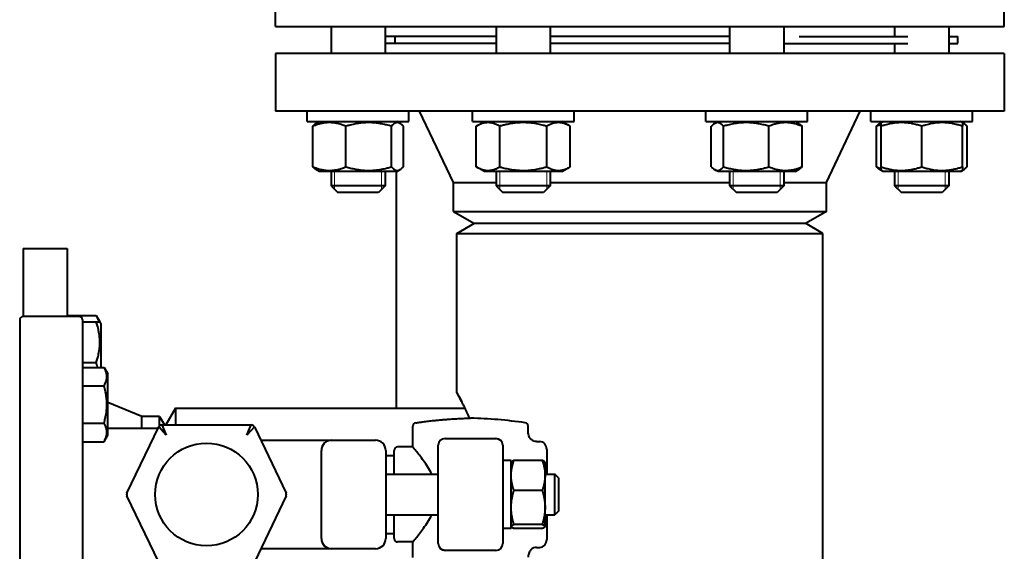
# Model space of a CAD drawing. Header units: millimetres. Extents: x -4428 to 4131, y -3615 to 4038.
# Tile 166 of 172: x 3646 to 3936, y 2931 to 3088. Entities that reach past the tile are written whole.
import ezdxf

# ---------------------------------------------------------------- set-up
doc = ezdxf.new("R2010")
doc.units = ezdxf.units.MM
doc.linetypes.add('K5LT_BASIC', pattern=[0])
doc.linetypes.add('K5LT_THIN', pattern=[0])
doc.layers.add('Системный слой', color=7, linetype='Continuous')

# ---------------------------------------------------------------- blocks, each defined once
blk = doc.blocks.new('U9')
at = {"layer": 'Системный слой', "color": 150, "linetype": 'K5LT_BASIC', "lineweight": 40, "true_color": 0x0080ff}
for p, q in [((3721.43, 3085.57), (3721.43, 3096.57)), ((3936.43, 3085.57), (3936.43, 3096.57)), ((3721.43, 3085.57), (3828.93, 3085.57)), ((3737.78, 3085.57), (3737.78, 3077.57)), ((3753.78, 3085.57), (3753.78, 3077.57)), ((3786.49, 3085.57), (3786.49, 3077.57)), ((3802.49, 3085.57), (3802.49, 3077.57)), ((3828.93, 3085.57), (3936.43, 3085.57)), ((3855.37, 3085.57), (3855.37, 3077.57)), ((3871.37, 3085.57), (3871.37, 3077.57)), ((3904.08, 3085.57), (3904.08, 3082.57)), ((3920.08, 3085.57), (3920.08, 3077.57)), ((3786.49, 3082.57), (3753.78, 3082.57)), ((3753.78, 3082.57), (3753.78, 3080.57)), ((3756.67, 3080.57), (3756.67, 3082.57)), ((3855.37, 3082.57), (3802.49, 3082.57)), ((3875.93, 3082.57), (3907.93, 3082.57)), ((3920.08, 3082.57), (3922.67, 3082.57)), ((3922.67, 3080.57), (3922.67, 3082.57)), ((3786.49, 3080.57), (3753.78, 3080.57)), ((3855.37, 3080.57), (3802.49, 3080.57)), ((3871.37, 3080.57), (3907.93, 3080.57)), ((3904.08, 3080.57), (3904.08, 3077.57)), ((3920.08, 3080.57), (3922.67, 3080.57)), ((3721.43, 3077.57), (3721.43, 3060.57)), ((3936.43, 3077.57), (3721.43, 3077.57)), ((3936.43, 3077.57), (3936.43, 3060.57)), ((3936.43, 3060.57), (3721.43, 3060.57)), ((3730.78, 3057.57), (3730.78, 3060.57)), ((3760.78, 3057.57), (3760.78, 3060.57)), ((3773.93, 3039.57), (3763.93, 3060.57)), ((3779.49, 3057.57), (3779.49, 3060.57)), ((3809.49, 3057.57), (3809.49, 3060.57)), ((3848.37, 3057.57), (3848.37, 3060.57)), ((3878.37, 3057.57), (3878.37, 3060.57)), ((3883.93, 3039.57), (3893.93, 3060.57)), ((3897.08, 3057.57), (3897.08, 3060.57)), ((3927.08, 3057.57), (3927.08, 3060.57)), ((3730.78, 3057.57), (3760.78, 3057.57)), ((3732.4, 3044.19), (3732.4, 3056.15)), ((3733.36, 3056.98), (3734.38, 3057.57)), ((3733.78, 3057.23), (3734.38, 3057.57)), ((3742.2, 3044.19), (3742.2, 3056.15)), ((3755.58, 3044.19), (3755.58, 3056.15)), ((3758.2, 3056.98), (3757.18, 3057.57)), ((3759.17, 3044.19), (3759.17, 3056.15)), ((3779.49, 3057.57), (3809.49, 3057.57)), ((3780.63, 3056.15), (3783.09, 3057.57)), ((3780.63, 3044.19), (3780.63, 3056.15)), ((3787.56, 3044.19), (3787.56, 3056.15)), ((3801.42, 3044.19), (3801.42, 3056.15)), ((3808.35, 3056.15), (3805.89, 3057.57)), ((3808.35, 3044.19), (3808.35, 3056.15)), ((3848.37, 3057.57), (3878.37, 3057.57)), ((3849.99, 3044.19), (3849.99, 3056.15)), ((3850.95, 3056.98), (3851.97, 3057.57)), ((3853.57, 3044.19), (3853.57, 3056.15)), ((3866.96, 3044.19), (3866.96, 3056.15)), ((3875.8, 3056.98), (3874.77, 3057.57)), ((3876.76, 3044.19), (3876.76, 3056.15)), ((3897.08, 3057.57), (3927.08, 3057.57)), ((3897.08, 3057.57), (3897.08, 3057.57)), ((3898.7, 3044.19), (3898.7, 3056.15)), ((3899.66, 3056.98), (3900.08, 3057.23)), ((3900.08, 3057.23), (3900.68, 3057.57)), ((3900.08, 3056.15), (3900.08, 3057.23)), ((3900.08, 3044.19), (3900.08, 3056.15)), ((3912.08, 3044.19), (3912.08, 3056.15)), ((3924.08, 3057.23), (3923.48, 3057.57)), ((3924.5, 3056.98), (3924.08, 3057.23)), ((3924.08, 3057.23), (3924.08, 3056.15)), ((3924.08, 3044.19), (3924.08, 3056.15)), ((3925.46, 3044.19), (3925.46, 3056.15)), ((3734.38, 3042.77), (3733.36, 3043.36)), ((3734.38, 3042.77), (3733.78, 3043.12)), ((3757.18, 3042.77), (3734.38, 3042.77)), ((3737.78, 3042.77), (3737.78, 3038.57)), ((3753.78, 3042.77), (3753.78, 3038.57)), ((3757.12, 2973.07), (3757.12, 3042.77)), ((3757.18, 3042.77), (3758.2, 3043.36)), ((3783.09, 3042.77), (3780.63, 3044.19)), ((3805.89, 3042.77), (3783.09, 3042.77)), ((3786.49, 3042.77), (3786.49, 3038.57)), ((3802.49, 3042.77), (3802.49, 3038.57)), ((3805.89, 3042.77), (3808.35, 3044.19)), ((3851.97, 3042.77), (3850.95, 3043.36)), ((3855.31, 3042.77), (3851.97, 3042.77)), ((3874.77, 3042.77), (3855.31, 3042.77)), ((3855.37, 3042.77), (3855.37, 3038.57)), ((3871.37, 3042.77), (3871.37, 3038.57)), ((3874.77, 3042.77), (3875.8, 3043.36)), ((3900.68, 3042.77), (3899.66, 3043.36)), ((3900.08, 3043.12), (3900.08, 3044.19)), ((3900.68, 3042.77), (3900.08, 3043.12)), ((3912.08, 3042.77), (3900.68, 3042.77)), ((3904.08, 3042.77), (3904.08, 3038.57)), ((3923.48, 3042.77), (3912.08, 3042.77)), ((3920.08, 3042.77), (3920.08, 3038.57)), ((3923.48, 3042.77), (3924.5, 3043.36)), ((3923.48, 3042.77), (3924.08, 3043.12)), ((3924.08, 3044.19), (3924.08, 3043.12)), ((3773.93, 3039.57), (3786.49, 3039.57)), ((3773.93, 3031.04), (3773.93, 3039.57)), ((3802.49, 3039.57), (3855.37, 3039.57)), ((3871.37, 3039.57), (3883.93, 3039.57)), ((3883.93, 3031.04), (3883.93, 3039.57)), ((3753.78, 3038.57), (3737.78, 3038.57)), ((3737.78, 3038.57), (3739.78, 3036.57)), ((3751.78, 3036.57), (3739.78, 3036.57)), ((3753.78, 3038.57), (3751.78, 3036.57)), ((3753.78, 3038.57), (3751.78, 3036.57)), ((3802.49, 3038.57), (3786.49, 3038.57)), ((3786.49, 3038.57), (3788.49, 3036.57)), ((3800.49, 3036.57), (3788.49, 3036.57)), ((3802.49, 3038.57), (3800.49, 3036.57)), ((3871.37, 3038.57), (3855.37, 3038.57)), ((3855.37, 3038.57), (3857.37, 3036.57)), ((3869.37, 3036.57), (3857.37, 3036.57)), ((3871.37, 3038.57), (3869.37, 3036.57)), ((3920.08, 3038.57), (3904.08, 3038.57)), ((3904.08, 3038.57), (3906.08, 3036.57)), ((3918.08, 3036.57), (3906.08, 3036.57)), ((3920.08, 3038.57), (3918.08, 3036.57)), ((3920.08, 3038.57), (3918.08, 3036.57)), ((3773.93, 3031.04), (3779.93, 3027.57)), ((3773.93, 3031.04), (3883.93, 3031.04)), ((3883.93, 3031.04), (3877.93, 3027.57)), ((3774.93, 3024.57), (3780.13, 3027.57)), ((3779.93, 3027.57), (3877.93, 3027.57)), ((3882.93, 3024.57), (3877.73, 3027.57)), ((3774.93, 2977.57), (3774.93, 3024.57)), ((3774.93, 3024.57), (3828.93, 3024.57)), ((3828.93, 3024.57), (3882.93, 3024.57)), ((3882.93, 2687.57), (3882.93, 3024.57)), ((3646.93, 3020.07), (3646.93, 3000.07)), ((3646.93, 3020.07), (3659.93, 3020.07)), ((3659.93, 3020.07), (3659.93, 3000.07)), ((3645.93, 2999.07), (3645.93, 2896.07)), ((3663.43, 3000.07), (3646.93, 3000.07)), ((3659.93, 3000.32), (3668.51, 3000.32)), ((3664.43, 2999.07), (3664.43, 2896.07)), ((3664.43, 2998.46), (3668.51, 2998.46)), ((3668.51, 3000.32), (3669.58, 2998.46)), ((3668.51, 2998.46), (3669.58, 2998.46)), ((3669.58, 2998.46), (3669.93, 2997.86)), ((3669.93, 2986.46), (3669.93, 2997.86)), ((3664.43, 2986.46), (3668.51, 2986.46)), ((3669.93, 2985.06), (3669.93, 2986.46)), ((3664.43, 2985.06), (3670.81, 2985.06)), ((3670.81, 2985.06), (3671.93, 2983.11)), ((3671.66, 2983.59), (3671.93, 2983.11)), ((3671.93, 2965.06), (3671.93, 2983.11)), ((3664.43, 2979.57), (3670.81, 2979.57)), ((3681.93, 2970.57), (3671.93, 2974.66)), ((3691.93, 2973.07), (3689.04, 2968.07)), ((3691.93, 2973.07), (3777.28, 2973.07)), ((3691.93, 2973.07), (3691.93, 2972.47)), ((3691.93, 2972.47), (3691.93, 2968.07)), ((3687.2, 2970.57), (3681.93, 2970.57)), ((3681.93, 2967.07), (3681.93, 2970.57)), ((3687.2, 2970.57), (3688.64, 2968.07)), ((3687.2, 2967.84), (3687.2, 2970.57)), ((3664.43, 2968.6), (3670.81, 2968.6)), ((3686.73, 2967.07), (3671.93, 2967.07)), ((3677.58, 2948), (3686.94, 2967.5)), ((3689.1, 2965.07), (3686.94, 2967.5)), ((3687.84, 2968.07), (3714.25, 2968.07)), ((3687.84, 2968.07), (3689.1, 2965.07)), ((3712.99, 2965.07), (3714.25, 2968.07)), ((3715.16, 2967.5), (3712.99, 2965.07)), ((3715.16, 2967.5), (3724.51, 2948)), ((3761.93, 2961.57), (3761.93, 2967.71)), ((3795.93, 2966.05), (3795.93, 2967.71)), ((3664.43, 2963.12), (3670.81, 2963.12)), ((3670.81, 2963.12), (3671.93, 2965.06)), ((3717.04, 2963.57), (3737.93, 2963.57)), ((3737.93, 2963.57), (3750.93, 2963.57)), ((3771.43, 2964.07), (3786.43, 2964.07)), ((3798.39, 2963.16), (3799.43, 2963.16)), ((3734.93, 2934.57), (3734.93, 2960.57)), ((3735.29, 2962), (3735.29, 2962)), ((3753.93, 2960.57), (3753.93, 2934.57)), ((3756.43, 2953.57), (3756.43, 2960.57)), ((3761.93, 2961.57), (3757.43, 2961.57)), ((3769.43, 2962.07), (3769.43, 2962.07)), ((3769.43, 2960.07), (3769.43, 2962.07)), ((3788.43, 2962.07), (3788.43, 2960.07)), ((3801.43, 2960.85), (3801.43, 2954.21)), ((3753.93, 2959.07), (3756.43, 2959.07)), ((3769.43, 2935.07), (3769.43, 2960.07)), ((3788.43, 2960.07), (3788.43, 2935.07)), ((3790.93, 2957.57), (3788.43, 2957.57)), ((3790.93, 2937.57), (3790.93, 2957.57)), ((3800.08, 2957.62), (3791.78, 2957.62)), ((3790.93, 2957.07), (3790.96, 2957.13)), ((3800.93, 2957.07), (3800.9, 2957.13)), ((3800.93, 2953.2), (3800.93, 2957.07)), ((3753.93, 2953.57), (3769.43, 2953.57)), ((3800.93, 2953.57), (3803.86, 2953.57)), ((3800.93, 2943.75), (3800.93, 2953.2)), ((3801.43, 2954.21), (3801.43, 2953.57)), ((3803.86, 2947.57), (3803.86, 2953.57)), ((3804.93, 2952.5), (3803.86, 2953.57)), ((3804.93, 2952.5), (3804.93, 2947.57)), ((3800.08, 2948.77), (3791.78, 2948.77)), ((3686.94, 2927.64), (3677.58, 2947.14)), ((3724.51, 2947.14), (3715.16, 2927.64)), ((3803.86, 2941.57), (3803.86, 2947.57)), ((3804.93, 2947.57), (3804.93, 2942.65)), ((3800.93, 2938.13), (3800.93, 2943.75)), ((3753.93, 2941.57), (3769.43, 2941.57)), ((3756.43, 2934.57), (3756.43, 2941.57)), ((3800.93, 2941.57), (3803.86, 2941.57)), ((3801.43, 2941.57), (3801.43, 2940.93)), ((3801.43, 2940.93), (3801.43, 2934.29)), ((3804.93, 2942.65), (3803.86, 2941.57)), ((3790.93, 2937.57), (3788.43, 2937.57)), ((3790.93, 2938.07), (3790.96, 2938.01)), ((3800.08, 2938.73), (3791.78, 2938.73)), ((3800.08, 2937.53), (3791.78, 2937.53)), ((3800.93, 2938.07), (3800.9, 2938.01)), ((3800.93, 2938.07), (3800.93, 2938.13)), ((3753.93, 2936.07), (3756.43, 2936.07)), ((3769.43, 2933.07), (3769.43, 2935.07)), ((3788.43, 2935.07), (3788.43, 2933.07)), ((3737.93, 2931.57), (3717.04, 2931.57)), ((3750.93, 2931.57), (3737.93, 2931.57)), ((3761.93, 2933.57), (3757.43, 2933.57)), ((3761.93, 2928.94), (3761.93, 2933.57)), ((3798.39, 2931.98), (3799.43, 2931.98)), ((3786.43, 2931.07), (3771.43, 2931.07)), ((3786.43, 2931.07), (3771.43, 2931.07))]:
    blk.add_line(p, q, dxfattribs=at)
at = {"layer": 'Системный слой', "color": 7, "linetype": 'K5LT_THIN', "lineweight": 20}
for p, q in [((3738.86, 3042.77), (3738.86, 3038.57)), ((3752.7, 3042.77), (3752.7, 3038.57)), ((3787.57, 3042.77), (3787.57, 3038.57)), ((3801.41, 3042.77), (3801.41, 3038.57)), ((3856.45, 3042.77), (3856.45, 3038.57)), ((3870.29, 3042.77), (3870.29, 3038.57)), ((3905.16, 3042.77), (3905.16, 3038.57)), ((3919, 3042.77), (3919, 3038.57)), ((3738.86, 3038.57), (3738.86, 3037.49)), ((3752.7, 3038.57), (3752.7, 3037.49)), ((3787.57, 3038.57), (3787.57, 3037.49)), ((3801.41, 3038.57), (3801.41, 3037.49)), ((3856.45, 3038.57), (3856.45, 3037.49)), ((3870.29, 3038.57), (3870.29, 3037.49)), ((3905.16, 3038.57), (3905.16, 3037.49)), ((3919, 3038.57), (3919, 3037.49))]:
    blk.add_line(p, q, dxfattribs=at)
at = {"layer": 'Системный слой', "color": 150, "linetype": 'K5LT_BASIC', "lineweight": 40, "true_color": 0x0080ff}
for centre, radius in [((2481.93, 2072.57), 1170), ((3701.05, 2947.57), 15.15)]:
    blk.add_circle(centre, radius, dxfattribs=at)
for centre, radius, start, end in [((3646.93, 2999.07), 1, 90, 180), ((3663.43, 2999.07), 1, 0, 90), ((3776.19, 2841.96), 128.14, 81.5249, 88.7758), ((3687.84, 2967.07), 1, 90, 154.3688), ((3714.25, 2967.07), 1, 25.6312, 90), ((3762.93, 2967.71), 1, 98.4751, 180), ((3794.93, 2967.71), 1, 0, 81.5249), ((3737.93, 2960.57), 3, 90, 180), ((3750.93, 2960.57), 3, 0, 90), ((3771.43, 2962.07), 2, 90, 180), ((3786.43, 2962.07), 2, 0, 90), ((3737.93, 2960.57), 3, 151.5932, 162.6127), ((3757.43, 2960.57), 1, 90, 180), ((3678.48, 2947.57), 1, 154.3688, 205.6312), ((3723.61, 2947.57), 1, 334.3688, 25.6312), ((3737.93, 2934.57), 3, 180, 270), ((3750.93, 2934.57), 3, 270, 0), ((3757.43, 2934.57), 1, 180, 270), ((3737.93, 2934.57), 3, 197.391, 208.3847), ((3771.43, 2933.07), 2, 180, 270), ((3786.43, 2933.07), 2, 270, 0)]:
    blk.add_arc(centre, radius, start, end, dxfattribs=at)
for centre, major_axis, ratio, start_param, end_param in [((3799.43, 2960.85), (0, -2.31), 0.866025, 1.570796, 3.141593), ((3799.43, 2954.21), (2, 0), 0.57735, 0, 0.722734), ((3799.43, 2940.93), (-2, 0), 0.57735, 2.418858, 3.141593), ((3799.43, 2934.29), (0, 2.31), 0.866025, 3.141593, 4.712389)]:
    blk.add_ellipse(centre, major_axis=major_axis, ratio=ratio, start_param=start_param, end_param=end_param, dxfattribs=at)
for points, knots in [([(3742.2, 3056.15), (3741.79, 3056.32), (3741.23, 3056.53), (3740.4, 3056.78), (3739.86, 3056.92), (3739.24, 3057.05), (3738.69, 3057.14), (3738.06, 3057.2), (3737.45, 3057.23), (3736.87, 3057.22), (3736.24, 3057.18), (3735.56, 3057.09), (3734.71, 3056.92), (3733.65, 3056.63), (3732.86, 3056.34), (3732.4, 3056.15)], [0, 0, 0, 0, 2.032024, 2.780687, 4.100621, 4.689754, 5.785161, 6.773962, 7.746893, 8.757247, 9.530451, 10.808294, 12.055167, 13.667644, 16, 16, 16, 16]), ([(3732.4, 3056.15), (3732.5, 3056.27), (3732.67, 3056.45), (3732.99, 3056.74), (3733.21, 3056.9), (3733.36, 3056.98)], [0, 0, 0, 0, 1.918282, 3.267661, 6, 6, 6, 6]), ([(3755.58, 3056.15), (3755.12, 3056.29), (3754.45, 3056.48), (3753.47, 3056.71), (3752.8, 3056.85), (3752.01, 3056.98), (3751.38, 3057.07), (3750.62, 3057.15), (3749.93, 3057.2), (3749.12, 3057.23), (3748.34, 3057.22), (3747.59, 3057.19), (3746.87, 3057.13), (3746.04, 3057.03), (3744.91, 3056.84), (3743.58, 3056.55), (3742.62, 3056.28), (3742.2, 3056.15)], [0, 0, 0, 0, 1.889793, 2.772286, 3.97396, 4.613199, 5.962253, 6.508307, 7.620707, 8.715255, 9.746093, 10.721757, 11.68135, 12.629021, 14.021816, 16.259909, 18, 18, 18, 18]), ([(3758.2, 3056.98), (3758.13, 3057.02), (3757.99, 3057.09), (3757.78, 3057.17), (3757.58, 3057.22), (3757.38, 3057.23), (3757.16, 3057.22), (3756.93, 3057.16), (3756.62, 3057.04), (3756.16, 3056.75), (3755.8, 3056.4), (3755.58, 3056.15)], [0, 0, 0, 0, 1.013607, 1.907108, 2.817762, 3.774163, 4.640723, 5.732163, 6.948672, 8.887773, 12, 12, 12, 12]), ([(3759.17, 3056.15), (3759.06, 3056.27), (3758.89, 3056.45), (3758.57, 3056.74), (3758.35, 3056.9), (3758.2, 3056.98)], [0, 0, 0, 0, 1.918282, 3.267661, 6, 6, 6, 6]), ([(3787.56, 3056.15), (3787.29, 3056.31), (3786.85, 3056.54), (3786.26, 3056.8), (3785.86, 3056.94), (3785.47, 3057.05), (3785.09, 3057.14), (3784.64, 3057.2), (3784.22, 3057.23), (3783.81, 3057.22), (3783.43, 3057.19), (3783.05, 3057.13), (3782.62, 3057.03), (3782.04, 3056.84), (3781.35, 3056.55), (3780.85, 3056.28), (3780.63, 3056.15)], [0, 0, 0, 0, 2.031977, 3.339718, 4.35691, 4.982864, 6.146734, 7.197334, 8.231074, 9.204643, 10.126104, 11.032386, 11.927409, 13.242826, 15.356581, 17, 17, 17, 17]), ([(3801.42, 3056.15), (3801.09, 3056.25), (3800.27, 3056.47), (3798.77, 3056.82), (3797.26, 3057.06), (3796.1, 3057.17), (3795.45, 3057.21), (3795.03, 3057.22), (3794.68, 3057.23), (3794.3, 3057.23), (3793.82, 3057.22), (3793.25, 3057.19), (3792.43, 3057.13), (3791.25, 3056.99), (3789.89, 3056.75), (3788.63, 3056.45), (3787.92, 3056.26), (3787.56, 3056.15)], [0, 0, 0, 0, 3.152296, 8.024027, 14.430358, 17.4743, 18.996271, 20.518242, 21.409855, 22.301468, 24.084694, 25.867919, 27.651145, 31.792504, 37.072525, 40.536262, 44, 44, 44, 44]), ([(3808.35, 3056.15), (3808.08, 3056.31), (3807.63, 3056.54), (3807.04, 3056.8), (3806.64, 3056.94), (3806.26, 3057.05), (3805.87, 3057.14), (3805.42, 3057.2), (3805, 3057.23), (3804.6, 3057.22), (3804.21, 3057.19), (3803.84, 3057.13), (3803.41, 3057.03), (3802.82, 3056.84), (3802.14, 3056.55), (3801.63, 3056.28), (3801.42, 3056.15)], [0, 0, 0, 0, 2.031977, 3.339718, 4.35691, 4.982864, 6.146734, 7.197334, 8.231074, 9.204643, 10.126104, 11.032386, 11.927409, 13.242826, 15.356581, 17, 17, 17, 17]), ([(3850.95, 3056.98), (3850.85, 3056.92), (3850.67, 3056.8), (3850.35, 3056.54), (3850.13, 3056.32), (3849.99, 3056.15)], [0, 0, 0, 0, 1.912503, 3.220303, 6, 6, 6, 6]), ([(3853.57, 3056.15), (3853.43, 3056.31), (3853.22, 3056.53), (3852.89, 3056.8), (3852.64, 3056.97), (3852.38, 3057.11), (3852.14, 3057.19), (3851.9, 3057.23), (3851.66, 3057.23), (3851.43, 3057.19), (3851.19, 3057.11), (3851.03, 3057.03), (3850.95, 3056.98)], [0, 0, 0, 0, 2.191556, 3.228797, 4.853764, 5.968981, 7.168673, 8.365718, 9.486763, 10.643006, 11.815623, 13, 13, 13, 13]), ([(3866.96, 3056.15), (3866.5, 3056.29), (3865.83, 3056.48), (3864.85, 3056.71), (3864.18, 3056.85), (3863.39, 3056.98), (3862.76, 3057.07), (3862, 3057.15), (3861.31, 3057.2), (3860.5, 3057.23), (3859.72, 3057.22), (3858.97, 3057.19), (3858.25, 3057.13), (3857.42, 3057.03), (3856.28, 3056.84), (3854.96, 3056.55), (3853.99, 3056.28), (3853.57, 3056.15)], [0, 0, 0, 0, 1.889793, 2.772286, 3.97396, 4.613199, 5.962253, 6.508307, 7.620707, 8.715255, 9.746093, 10.721757, 11.68135, 12.629021, 14.021816, 16.259909, 18, 18, 18, 18]), ([(3876.76, 3056.15), (3876.35, 3056.32), (3875.79, 3056.53), (3874.96, 3056.78), (3874.42, 3056.92), (3873.81, 3057.05), (3873.26, 3057.14), (3872.62, 3057.2), (3872.01, 3057.23), (3871.44, 3057.22), (3870.8, 3057.18), (3870.12, 3057.09), (3869.27, 3056.92), (3868.21, 3056.63), (3867.42, 3056.34), (3866.96, 3056.15)], [0, 0, 0, 0, 2.032024, 2.780687, 4.100621, 4.689754, 5.785161, 6.773962, 7.746893, 8.757247, 9.530451, 10.808294, 12.055167, 13.667644, 16, 16, 16, 16]), ([(3875.8, 3056.98), (3875.9, 3056.92), (3876.07, 3056.8), (3876.39, 3056.54), (3876.61, 3056.32), (3876.76, 3056.15)], [0, 0, 0, 0, 1.912503, 3.220303, 6, 6, 6, 6]), ([(3898.7, 3056.15), (3898.8, 3056.27), (3898.97, 3056.45), (3899.29, 3056.74), (3899.51, 3056.9), (3899.66, 3056.98)], [0, 0, 0, 0, 1.918282, 3.267661, 6, 6, 6, 6]), ([(3912.08, 3056.15), (3911.67, 3056.29), (3911.07, 3056.48), (3910.19, 3056.71), (3909.59, 3056.85), (3908.88, 3056.98), (3908.31, 3057.07), (3907.64, 3057.15), (3907.02, 3057.2), (3906.29, 3057.23), (3905.59, 3057.22), (3904.92, 3057.19), (3904.27, 3057.13), (3903.53, 3057.03), (3902.51, 3056.84), (3901.32, 3056.55), (3900.46, 3056.28), (3900.08, 3056.15)], [0, 0, 0, 0, 1.889793, 2.772286, 3.97396, 4.613199, 5.962253, 6.508307, 7.620707, 8.715255, 9.746093, 10.721757, 11.68135, 12.629021, 14.021816, 16.259909, 18, 18, 18, 18]), ([(3924.08, 3056.15), (3923.67, 3056.29), (3923.07, 3056.48), (3922.19, 3056.71), (3921.59, 3056.85), (3920.88, 3056.98), (3920.31, 3057.07), (3919.64, 3057.15), (3919.02, 3057.2), (3918.29, 3057.23), (3917.59, 3057.22), (3916.92, 3057.19), (3916.27, 3057.13), (3915.53, 3057.03), (3914.51, 3056.84), (3913.32, 3056.55), (3912.46, 3056.28), (3912.08, 3056.15)], [0, 0, 0, 0, 1.889793, 2.772286, 3.97396, 4.613199, 5.962253, 6.508307, 7.620707, 8.715255, 9.746093, 10.721757, 11.68135, 12.629021, 14.021816, 16.259909, 18, 18, 18, 18]), ([(3925.46, 3056.15), (3925.36, 3056.27), (3925.19, 3056.45), (3924.87, 3056.74), (3924.65, 3056.9), (3924.5, 3056.98)], [0, 0, 0, 0, 1.918282, 3.267661, 6, 6, 6, 6]), ([(3733.36, 3043.36), (3733.25, 3043.42), (3733.08, 3043.54), (3732.76, 3043.81), (3732.54, 3044.03), (3732.4, 3044.19)], [0, 0, 0, 0, 1.912503, 3.220303, 6, 6, 6, 6]), ([(3732.4, 3044.19), (3732.8, 3044.03), (3733.36, 3043.82), (3734.19, 3043.56), (3734.73, 3043.42), (3735.35, 3043.29), (3735.9, 3043.21), (3736.53, 3043.14), (3737.15, 3043.11), (3737.72, 3043.12), (3738.35, 3043.17), (3739.03, 3043.25), (3739.88, 3043.42), (3740.94, 3043.71), (3741.73, 3044), (3742.2, 3044.19)], [0, 0, 0, 0, 2.032024, 2.780687, 4.100621, 4.689754, 5.785161, 6.773962, 7.746893, 8.757247, 9.530451, 10.808294, 12.055167, 13.667644, 16, 16, 16, 16]), ([(3742.2, 3044.19), (3742.65, 3044.05), (3743.33, 3043.87), (3744.3, 3043.64), (3744.97, 3043.5), (3745.77, 3043.36), (3746.4, 3043.27), (3747.15, 3043.19), (3747.84, 3043.14), (3748.66, 3043.11), (3749.44, 3043.12), (3750.18, 3043.16), (3750.91, 3043.22), (3751.73, 3043.32), (3752.87, 3043.5), (3754.19, 3043.8), (3755.16, 3044.07), (3755.58, 3044.19)], [0, 0, 0, 0, 1.889793, 2.772286, 3.97396, 4.613199, 5.962253, 6.508307, 7.620707, 8.715255, 9.746093, 10.721757, 11.68135, 12.629021, 14.021816, 16.259909, 18, 18, 18, 18]), ([(3755.58, 3044.19), (3755.72, 3044.03), (3755.94, 3043.81), (3756.26, 3043.54), (3756.51, 3043.37), (3756.78, 3043.24), (3757.02, 3043.16), (3757.26, 3043.12), (3757.49, 3043.12), (3757.73, 3043.16), (3757.97, 3043.24), (3758.12, 3043.32), (3758.2, 3043.36)], [0, 0, 0, 0, 2.191556, 3.228797, 4.853764, 5.968981, 7.168673, 8.365718, 9.486763, 10.643006, 11.815623, 13, 13, 13, 13]), ([(3758.2, 3043.36), (3758.31, 3043.42), (3758.48, 3043.54), (3758.8, 3043.81), (3759.02, 3044.03), (3759.17, 3044.19)], [0, 0, 0, 0, 1.912503, 3.220303, 6, 6, 6, 6]), ([(3780.63, 3044.19), (3780.9, 3044.04), (3781.35, 3043.8), (3781.94, 3043.55), (3782.34, 3043.41), (3782.72, 3043.29), (3783.11, 3043.21), (3783.56, 3043.14), (3783.98, 3043.11), (3784.38, 3043.12), (3784.77, 3043.16), (3785.14, 3043.22), (3785.57, 3043.32), (3786.16, 3043.5), (3786.84, 3043.8), (3787.34, 3044.07), (3787.56, 3044.19)], [0, 0, 0, 0, 2.031977, 3.339718, 4.35691, 4.982864, 6.146734, 7.197334, 8.231074, 9.204643, 10.126104, 11.032386, 11.927409, 13.242826, 15.356581, 17, 17, 17, 17]), ([(3787.56, 3044.19), (3787.88, 3044.1), (3788.71, 3043.87), (3790.21, 3043.53), (3791.72, 3043.28), (3792.88, 3043.18), (3793.53, 3043.14), (3793.95, 3043.12), (3794.3, 3043.12), (3794.68, 3043.12), (3795.15, 3043.13), (3795.73, 3043.15), (3796.54, 3043.21), (3797.73, 3043.35), (3799.08, 3043.6), (3800.35, 3043.89), (3801.06, 3044.09), (3801.42, 3044.19)], [0, 0, 0, 0, 3.152296, 8.024027, 14.430358, 17.4743, 18.996271, 20.518242, 21.409855, 22.301468, 24.084694, 25.867919, 27.651145, 31.792504, 37.072525, 40.536262, 44, 44, 44, 44]), ([(3801.42, 3044.19), (3801.69, 3044.04), (3802.13, 3043.8), (3802.72, 3043.55), (3803.12, 3043.41), (3803.5, 3043.29), (3803.89, 3043.21), (3804.34, 3043.14), (3804.76, 3043.11), (3805.17, 3043.12), (3805.55, 3043.16), (3805.93, 3043.22), (3806.35, 3043.32), (3806.94, 3043.5), (3807.63, 3043.8), (3808.13, 3044.07), (3808.35, 3044.19)], [0, 0, 0, 0, 2.031977, 3.339718, 4.35691, 4.982864, 6.146734, 7.197334, 8.231074, 9.204643, 10.126104, 11.032386, 11.927409, 13.242826, 15.356581, 17, 17, 17, 17]), ([(3849.99, 3044.19), (3850.09, 3044.08), (3850.26, 3043.9), (3850.58, 3043.61), (3850.8, 3043.45), (3850.95, 3043.36)], [0, 0, 0, 0, 1.918282, 3.267661, 6, 6, 6, 6]), ([(3850.95, 3043.36), (3851.02, 3043.32), (3851.16, 3043.25), (3851.37, 3043.17), (3851.57, 3043.13), (3851.77, 3043.11), (3851.99, 3043.13), (3852.22, 3043.18), (3852.53, 3043.31), (3852.99, 3043.6), (3853.35, 3043.94), (3853.57, 3044.19)], [0, 0, 0, 0, 1.013607, 1.907108, 2.817762, 3.774163, 4.640723, 5.732163, 6.948672, 8.887773, 12, 12, 12, 12]), ([(3853.57, 3044.19), (3854.03, 3044.05), (3854.71, 3043.87), (3855.68, 3043.64), (3856.35, 3043.5), (3857.14, 3043.36), (3857.78, 3043.27), (3858.53, 3043.19), (3859.22, 3043.14), (3860.04, 3043.11), (3860.82, 3043.12), (3861.56, 3043.16), (3862.28, 3043.22), (3863.11, 3043.32), (3864.25, 3043.5), (3865.57, 3043.8), (3866.54, 3044.07), (3866.96, 3044.19)], [0, 0, 0, 0, 1.889793, 2.772286, 3.97396, 4.613199, 5.962253, 6.508307, 7.620707, 8.715255, 9.746093, 10.721757, 11.68135, 12.629021, 14.021816, 16.259909, 18, 18, 18, 18]), ([(3866.96, 3044.19), (3867.36, 3044.03), (3867.92, 3043.82), (3868.75, 3043.56), (3869.29, 3043.42), (3869.91, 3043.29), (3870.46, 3043.21), (3871.09, 3043.14), (3871.71, 3043.11), (3872.28, 3043.12), (3872.91, 3043.17), (3873.59, 3043.25), (3874.44, 3043.42), (3875.5, 3043.71), (3876.29, 3044), (3876.76, 3044.19)], [0, 0, 0, 0, 2.032024, 2.780687, 4.100621, 4.689754, 5.785161, 6.773962, 7.746893, 8.757247, 9.530451, 10.808294, 12.055167, 13.667644, 16, 16, 16, 16]), ([(3876.76, 3044.19), (3876.66, 3044.08), (3876.48, 3043.9), (3876.16, 3043.61), (3875.94, 3043.45), (3875.8, 3043.36)], [0, 0, 0, 0, 1.918282, 3.267661, 6, 6, 6, 6]), ([(3899.66, 3043.36), (3899.55, 3043.42), (3899.38, 3043.54), (3899.06, 3043.81), (3898.84, 3044.03), (3898.7, 3044.19)], [0, 0, 0, 0, 1.912503, 3.220303, 6, 6, 6, 6]), ([(3900.08, 3044.19), (3900.49, 3044.05), (3901.09, 3043.87), (3901.97, 3043.64), (3902.57, 3043.5), (3903.28, 3043.36), (3903.85, 3043.27), (3904.52, 3043.19), (3905.14, 3043.14), (3905.87, 3043.11), (3906.57, 3043.12), (3907.24, 3043.16), (3907.89, 3043.22), (3908.63, 3043.32), (3909.65, 3043.5), (3910.84, 3043.8), (3911.7, 3044.07), (3912.08, 3044.19)], [0, 0, 0, 0, 1.889793, 2.772286, 3.97396, 4.613199, 5.962253, 6.508307, 7.620707, 8.715255, 9.746093, 10.721757, 11.68135, 12.629021, 14.021816, 16.259909, 18, 18, 18, 18]), ([(3912.08, 3044.19), (3912.49, 3044.05), (3913.09, 3043.87), (3913.97, 3043.64), (3914.57, 3043.5), (3915.28, 3043.36), (3915.85, 3043.27), (3916.52, 3043.19), (3917.14, 3043.14), (3917.87, 3043.11), (3918.57, 3043.12), (3919.24, 3043.16), (3919.89, 3043.22), (3920.63, 3043.32), (3921.65, 3043.5), (3922.84, 3043.8), (3923.7, 3044.07), (3924.08, 3044.19)], [0, 0, 0, 0, 1.889793, 2.772286, 3.97396, 4.613199, 5.962253, 6.508307, 7.620707, 8.715255, 9.746093, 10.721757, 11.68135, 12.629021, 14.021816, 16.259909, 18, 18, 18, 18]), ([(3924.5, 3043.36), (3924.61, 3043.42), (3924.78, 3043.54), (3925.1, 3043.81), (3925.32, 3044.03), (3925.46, 3044.19)], [0, 0, 0, 0, 1.912503, 3.220303, 6, 6, 6, 6]), ([(3669.34, 2998.46), (3669.28, 2998.66), (3669.16, 2999), (3668.89, 2999.62), (3668.68, 3000.04), (3668.51, 3000.32)], [0, 0, 0, 0, 1.912507, 3.220306, 6, 6, 6, 6]), ([(3668.51, 2986.46), (3668.65, 2986.87), (3668.84, 2987.48), (3669.07, 2988.35), (3669.2, 2988.95), (3669.34, 2989.66), (3669.43, 2990.23), (3669.51, 2990.91), (3669.56, 2991.53), (3669.59, 2992.26), (3669.58, 2992.96), (3669.55, 2993.62), (3669.48, 2994.27), (3669.38, 2995.01), (3669.2, 2996.03), (3668.91, 2997.22), (3668.64, 2998.09), (3668.51, 2998.46)], [0, 0, 0, 0, 1.889793, 2.772286, 3.97396, 4.613199, 5.962253, 6.508307, 7.620707, 8.715255, 9.746093, 10.721757, 11.68135, 12.629021, 14.021816, 16.259909, 18, 18, 18, 18]), ([(3668.94, 2985.06), (3668.87, 2985.32), (3668.73, 2985.79), (3668.58, 2986.25), (3668.51, 2986.46)], [0, 0, 0, 0, 2.745391, 5, 5, 5, 5]), ([(3670.81, 2979.57), (3670.95, 2979.82), (3671.15, 2980.21), (3671.37, 2980.75), (3671.5, 2981.16), (3671.59, 2981.53), (3671.64, 2981.92), (3671.66, 2982.3), (3671.65, 2982.67), (3671.6, 2983.04), (3671.51, 2983.43), (3671.34, 2983.99), (3671.1, 2984.53), (3670.88, 2984.93), (3670.81, 2985.06)], [0, 0, 0, 0, 2.031939, 3.311633, 4.396645, 5.423589, 6.350589, 7.49983, 8.533187, 9.335775, 10.524184, 11.684847, 13.915004, 15, 15, 15, 15]), ([(3670.81, 2968.6), (3670.88, 2968.86), (3671.06, 2969.51), (3671.33, 2970.7), (3671.53, 2971.89), (3671.61, 2972.82), (3671.64, 2973.33), (3671.65, 2973.66), (3671.66, 2973.94), (3671.66, 2974.24), (3671.65, 2974.62), (3671.63, 2975.07), (3671.58, 2975.72), (3671.47, 2976.66), (3671.28, 2977.73), (3671.04, 2978.73), (3670.89, 2979.29), (3670.81, 2979.57)], [0, 0, 0, 0, 3.152296, 8.024027, 14.430358, 17.4743, 18.996271, 20.518242, 21.409855, 22.301468, 24.084694, 25.867919, 27.651145, 31.792504, 37.072525, 40.536262, 44, 44, 44, 44]), ([(3778.65, 2970.07), (3778.5, 2970.4), (3778.23, 2971.03), (3777.83, 2971.91), (3777.46, 2972.69), (3777.13, 2973.37), (3776.85, 2973.95), (3776.58, 2974.48), (3776.33, 2974.96), (3776.11, 2975.39), (3775.93, 2975.73), (3775.79, 2976), (3775.64, 2976.27), (3775.49, 2976.56), (3775.34, 2976.83), (3775.22, 2977.04), (3775.14, 2977.2), (3775.07, 2977.32), (3775.01, 2977.43), (3774.97, 2977.51), (3774.94, 2977.56), (3774.93, 2977.58), (3774.94, 2977.56), (3774.96, 2977.52), (3775, 2977.44), (3775.06, 2977.33), (3775.14, 2977.19), (3775.25, 2977), (3775.37, 2976.79), (3775.5, 2976.54), (3775.66, 2976.24), (3775.85, 2975.88), (3776.06, 2975.48), (3776.2, 2975.21), (3776.26, 2975.09)], [0, 0, 0, 0, 1.653897, 3.117744, 4.664423, 5.984088, 7.266788, 8.365291, 9.617481, 10.800989, 11.790166, 12.533523, 13.352458, 14.528287, 15.721746, 16.833806, 17.623076, 18.505959, 19.458808, 20.441697, 21.435368, 22.426191, 23.414166, 24.335312, 25.310764, 26.330864, 27.337414, 28.440815, 29.471232, 30.516414, 31.514186, 32.836696, 34.042662, 35, 35, 35, 35]), ([(3762.78, 2968.7), (3762.96, 2968.73), (3763.14, 2968.76), (3763.5, 2968.81), (3763.68, 2968.83), (3764.22, 2968.91), (3764.58, 2968.96), (3765.47, 2969.08), (3766.01, 2969.14), (3767.08, 2969.27), (3767.62, 2969.33), (3768.6, 2969.43), (3769.05, 2969.48), (3769.73, 2969.54), (3769.95, 2969.57), (3770.29, 2969.6), (3770.4, 2969.61), (3770.57, 2969.62), (3770.63, 2969.62), (3770.71, 2969.63), (3770.74, 2969.63), (3770.78, 2969.64), (3770.79, 2969.64), (3770.81, 2969.64), (3770.82, 2969.64), (3770.89, 2969.65), (3770.94, 2969.65), (3771.03, 2969.66), (3771.06, 2969.66), (3771.14, 2969.67), (3771.2, 2969.67), (3771.34, 2969.68), (3771.42, 2969.69), (3771.62, 2969.71), (3771.73, 2969.72), (3772.07, 2969.74), (3772.29, 2969.76), (3772.86, 2969.8), (3773.19, 2969.82), (3773.98, 2969.87), (3774.43, 2969.9), (3775.42, 2969.95), (3775.96, 2969.98), (3777.04, 2970.02), (3777.58, 2970.04), (3778.3, 2970.06), (3778.47, 2970.06), (3778.74, 2970.07), (3778.84, 2970.07), (3778.93, 2970.07)], [0, 0, 0, 0, 0.938404, 0.938404, 1.876809, 1.876809, 3.753618, 3.753618, 6.553415, 6.553415, 9.35381, 9.35381, 11.689544, 11.689544, 12.857448, 12.857448, 13.441404, 13.441404, 13.733383, 13.733383, 13.879373, 13.879373, 13.952367, 13.952367, 13.988865, 13.988865, 14.287417, 14.287417, 14.433406, 14.433406, 14.725385, 14.725385, 15.163353, 15.163353, 15.747311, 15.747311, 16.915215, 16.915215, 18.667078, 18.667078, 21.002899, 21.002899, 23.803293, 23.803293, 26.603089, 26.603089, 27.514887, 27.514887, 28, 28, 28, 28]), ([(3670.81, 2963.12), (3670.95, 2963.36), (3671.15, 2963.76), (3671.37, 2964.29), (3671.5, 2964.71), (3671.59, 2965.08), (3671.64, 2965.46), (3671.66, 2965.85), (3671.65, 2966.22), (3671.6, 2966.59), (3671.51, 2966.98), (3671.34, 2967.54), (3671.1, 2968.08), (3670.88, 2968.48), (3670.81, 2968.6)], [0, 0, 0, 0, 2.031939, 3.311633, 4.396645, 5.423589, 6.350589, 7.49983, 8.533187, 9.335775, 10.524184, 11.684847, 13.915004, 15, 15, 15, 15]), ([(3798.39, 2963.16), (3798.11, 2963.16), (3797.83, 2963.22), (3797.31, 2963.43), (3797.07, 2963.58), (3796.85, 2963.78), (3796.84, 2963.8), (3796.58, 2964.05), (3796.39, 2964.33), (3796.14, 2964.86), (3796.06, 2965.08), (3795.96, 2965.55), (3795.93, 2965.8), (3795.93, 2966.05)], [0, 0, 0, 0, 0.0851567, 0.0851567, 0.1686176, 0.1686176, 0.1742333, 0.1742333, 0.2768697, 0.2768697, 0.347504, 0.347504, 0.4212059, 0.4212059, 0.4212059, 0.4212059]), ([(3786.63, 2964.06), (3786.73, 2964.05), (3786.82, 2964.04), (3786.94, 2964.01), (3786.97, 2964), (3787.02, 2963.98), (3787.04, 2963.98), (3787.09, 2963.96), (3787.12, 2963.95), (3787.19, 2963.92), (3787.24, 2963.9), (3787.38, 2963.84), (3787.47, 2963.79), (3787.65, 2963.66), (3787.75, 2963.58), (3787.88, 2963.45), (3787.93, 2963.4), (3787.97, 2963.35)], [0.001176, 0.001176, 0.001176, 0.001176, 2.810425, 2.810425, 3.707802, 3.707802, 4.477691, 4.477691, 5.27243, 5.27243, 6.837058, 6.837058, 9.966314, 9.966314, 13.557803, 13.557803, 15.460345, 15.460345, 15.460345, 15.460345]), ([(3735.25, 2961.92), (3735.25, 2961.92), (3735.25, 2961.93), (3735.27, 2961.95), (3735.27, 2961.97), (3735.29, 2961.99), (3735.29, 2961.99), (3735.29, 2962), (3735.29, 2962), (3735.29, 2962)], [0.151975, 0.151975, 0.151975, 0.151975, 0.455924, 0.455924, 1.215798, 1.215798, 1.499197, 1.499197, 1.50762, 1.50762, 1.50762, 1.50762]), ([(3767.57, 2953.57), (3766.8, 2955.05), (3765.89, 2956.38), (3764.27, 2958.65), (3763.43, 2959.71), (3762.55, 2960.81), (3762.32, 2961.1), (3762.01, 2961.48), (3761.93, 2961.57), (3761.93, 2961.57)], [5.195129, 5.195129, 5.195129, 5.195129, 5.715521, 5.715521, 6.274006, 6.274006, 6.553248, 6.553248, 6.832413, 6.832413, 6.832413, 6.832413]), ([(3761.93, 2933.57), (3761.93, 2933.57), (3762.01, 2933.67), (3762.32, 2934.05), (3762.55, 2934.33), (3763.43, 2935.43), (3764.27, 2936.5), (3765.89, 2938.77), (3766.79, 2940.1), (3767.57, 2941.57)], [2.277423, 2.277423, 2.277423, 2.277423, 2.556739, 2.556739, 2.835982, 2.835982, 3.394466, 3.394466, 3.914775, 3.914775, 3.914775, 3.914775]), ([(3735.25, 2933.23), (3735.25, 2933.22), (3735.25, 2933.22), (3735.27, 2933.19), (3735.27, 2933.18), (3735.29, 2933.16), (3735.29, 2933.15), (3735.29, 2933.15), (3735.29, 2933.15), (3735.29, 2933.15)], [0.151975, 0.151975, 0.151975, 0.151975, 0.455924, 0.455924, 1.215798, 1.215798, 1.499227, 1.499227, 1.507617, 1.507617, 1.507617, 1.507617]), ([(3771.23, 2931.08), (3771.13, 2931.09), (3771.04, 2931.11), (3770.92, 2931.14), (3770.89, 2931.15), (3770.84, 2931.16), (3770.82, 2931.17), (3770.77, 2931.18), (3770.74, 2931.19), (3770.67, 2931.22), (3770.62, 2931.24), (3770.48, 2931.31), (3770.39, 2931.36), (3770.21, 2931.48), (3770.11, 2931.56), (3769.98, 2931.69), (3769.94, 2931.74), (3769.89, 2931.79)], [0.001166, 0.001166, 0.001166, 0.001166, 2.827919, 2.827919, 3.668517, 3.668517, 4.42793, 4.42793, 5.211854, 5.211854, 6.755191, 6.755191, 9.841864, 9.841864, 13.38483, 13.38483, 15.21319, 15.21319, 15.21319, 15.21319]), ([(3798.39, 2931.98), (3798.11, 2931.98), (3797.83, 2931.93), (3797.31, 2931.71), (3797.07, 2931.56), (3796.85, 2931.36), (3796.84, 2931.35), (3796.58, 2931.1), (3796.39, 2930.81), (3796.14, 2930.29), (3796.06, 2930.06), (3795.96, 2929.59), (3795.93, 2929.34), (3795.93, 2929.1)], [0, 0, 0, 0, 0.0851567, 0.0851567, 0.1686176, 0.1686176, 0.1742333, 0.1742333, 0.2768697, 0.2768697, 0.347504, 0.347504, 0.4212059, 0.4212059, 0.4212059, 0.4212059])]:
    blk.add_open_spline(points, degree=3, knots=knots, dxfattribs=at)
for points in [[(3900.08, 3056.66), (3899.61, 3056.51), (3899.15, 3056.34), (3898.7, 3056.15)], [(3924.5, 3056.98), (3924.36, 3057.06), (3924.22, 3057.12), (3924.08, 3057.17)], [(3898.7, 3044.19), (3899.15, 3044), (3899.61, 3043.83), (3900.08, 3043.69)], [(3924.08, 3043.18), (3924.22, 3043.22), (3924.36, 3043.28), (3924.5, 3043.36)]]:
    blk.add_open_spline(points, degree=3, dxfattribs=at)
for points, weights in [([(3790.93, 2953.2), (3790.93, 2955.25), (3791.78, 2957.62)], [1, 1.0379548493, 1]), ([(3791.78, 2957.62), (3791.09, 2957.36), (3790.96, 2957.13)], [1, 1.03039824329, 1.01210425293]), ([(3800.9, 2957.13), (3800.77, 2957.36), (3800.08, 2957.62)], [1.01210323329, 1.0303990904, 1]), ([(3800.08, 2957.62), (3800.93, 2955.25), (3800.93, 2953.2)], [1, 1.0379548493, 1]), ([(3791.78, 2948.77), (3790.93, 2951.14), (3790.93, 2953.2)], [1, 1.0379548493, 1]), ([(3800.93, 2953.2), (3800.93, 2951.14), (3800.08, 2948.77)], [1, 1.0379548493, 1]), ([(3790.93, 2943.75), (3790.93, 2946.08), (3791.78, 2948.77)], [1, 1.0379548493, 1]), ([(3800.08, 2948.77), (3800.93, 2946.08), (3800.93, 2943.75)], [1, 1.0379548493, 1]), ([(3791.78, 2938.73), (3790.93, 2941.42), (3790.93, 2943.75)], [1, 1.0379548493, 1]), ([(3800.93, 2943.75), (3800.93, 2941.42), (3800.08, 2938.73)], [1, 1.0379548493, 1]), ([(3790.93, 2938.13), (3790.93, 2938.41), (3791.78, 2938.73)], [1, 1.0379548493, 1]), ([(3790.96, 2938.01), (3790.93, 2938.07), (3790.93, 2938.13)], [1.01210425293, 1.00755660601, 1]), ([(3791.78, 2937.53), (3791.09, 2937.79), (3790.96, 2938.01)], [1, 1.03039824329, 1.01210425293]), ([(3800.08, 2938.73), (3800.93, 2938.41), (3800.93, 2938.13)], [1, 1.0379548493, 1]), ([(3800.9, 2938.01), (3800.77, 2937.79), (3800.08, 2937.53)], [1.01210323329, 1.0303990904, 1]), ([(3800.93, 2938.13), (3800.93, 2938.07), (3800.9, 2938.01)], [1, 1.0075557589, 1.01210323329])]:
    blk.add_rational_spline(points, weights, degree=2, dxfattribs=at)

msp = doc.modelspace()

# ---------------------------------------------------------------- block references
at = {"layer": 'Системный слой'}
msp.add_blockref('U9', (0, 0), dxfattribs=at)

doc.saveas('drawing.dxf')
